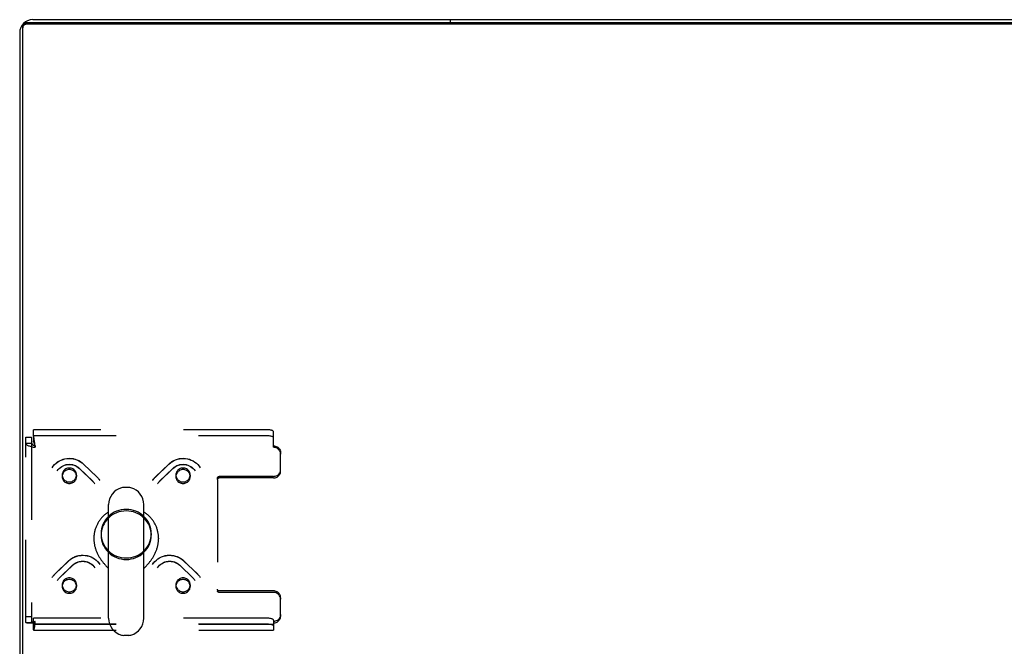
# Model space of a CAD drawing. Header units: inches. Extents: x 0 to 262, y 0 to 169.
# Tile 227 of 256: x 45 to 62, y 148 to 159. Entities that reach past the tile are written whole.
import ezdxf

# ---------------------------------------------------------------- set-up
doc = ezdxf.new("R2010")
doc.units = ezdxf.units.IN
doc.header["$LTSCALE"] = 14.384615
doc.header["$MEASUREMENT"] = 0
doc.linetypes.add('HIDDEN', pattern=[0.2, 0.1, -0.1])
doc.layers.get('0').update_dxf_attribs({"linetype": 'CONTINUOUS'})
doc.layers.add('DEFAULT_2', color=8, linetype='HIDDEN')

msp = doc.modelspace()

# ---------------------------------------------------------------- linework, layer by layer
at = {"color": 3, "linetype": 'Continuous'}
for p, q in [((116.724, 158.723), (44.953, 158.723)), ((45.065, 158.777), (116.613, 158.777)), ((44.839, 158.551), (44.839, 141.003))]:
    msp.add_line(p, q, dxfattribs=at)
at = {"color": 7, "linetype": 'Continuous'}
for p, q in [((52.339, 158.723), (52.339, 158.777)), ((44.891, 140.903), (44.891, 158.662)), ((116.724, 158.696), (44.953, 158.696)), ((46.736, 150.635), (46.649, 150.635)), ((46.387, 148.36), (46.387, 150.335)), ((46.999, 148.36), (46.999, 150.335)), ((46.13, 149.751), (46.13, 149.741)), ((47.255, 149.751), (47.255, 149.741)), ((46.363, 149.247), (46.387, 149.223)), ((46.999, 149.223), (47.022, 149.247)), ((47.022, 149.247), (47.033, 149.259)), ((46.736, 148.06), (46.649, 148.06))]:
    msp.add_line(p, q, dxfattribs=at)
at = {"color": 3, "linetype": 'Continuous'}
for points in [[(44.891, 158.662), (44.891, 158.668), (44.892, 158.673), (44.893, 158.678), (44.894, 158.683), (44.897, 158.688), (44.899, 158.693), (44.902, 158.697), (44.905, 158.701), (44.909, 158.705), (44.913, 158.709), (44.917, 158.712)], [(44.917, 158.712), (44.922, 158.715), (44.927, 158.717), (44.932, 158.719)], [(44.932, 158.719), (44.937, 158.721), (44.942, 158.722), (44.948, 158.723), (44.953, 158.723)]]:
    msp.add_lwpolyline(points, dxfattribs=at)
at = {"color": 7, "linetype": 'Continuous'}
for points in [[(44.953, 158.696), (44.948, 158.696), (44.942, 158.695), (44.937, 158.694), (44.932, 158.692), (44.927, 158.69), (44.922, 158.688), (44.917, 158.685), (44.913, 158.682), (44.909, 158.678), (44.905, 158.674), (44.902, 158.67), (44.899, 158.666), (44.897, 158.661), (44.894, 158.656), (44.893, 158.651), (44.892, 158.646), (44.891, 158.641), (44.891, 158.636)], [(46.387, 150.209), (46.386, 150.208), (46.374, 150.2), (46.362, 150.192), (46.35, 150.183), (46.338, 150.175), (46.327, 150.165), (46.316, 150.156), (46.305, 150.146), (46.294, 150.136), (46.284, 150.126), (46.274, 150.116), (46.265, 150.105), (46.255, 150.094), (46.246, 150.083), (46.237, 150.071), (46.229, 150.06), (46.221, 150.048), (46.213, 150.036), (46.205, 150.023), (46.198, 150.011), (46.191, 149.998), (46.185, 149.985), (46.179, 149.972), (46.173, 149.959), (46.167, 149.946), (46.162, 149.933), (46.158, 149.919), (46.153, 149.906), (46.149, 149.892), (46.146, 149.878), (46.142, 149.864), (46.14, 149.85), (46.137, 149.836), (46.135, 149.822), (46.133, 149.808), (46.132, 149.794), (46.131, 149.779), (46.13, 149.765), (46.13, 149.751)], [(47.255, 149.751), (47.255, 149.765), (47.254, 149.779), (47.253, 149.794), (47.252, 149.808), (47.25, 149.822), (47.248, 149.836), (47.246, 149.85), (47.243, 149.864), (47.24, 149.878), (47.236, 149.892), (47.232, 149.906), (47.228, 149.919), (47.223, 149.933), (47.218, 149.946), (47.213, 149.959), (47.207, 149.972), (47.201, 149.985), (47.194, 149.998), (47.187, 150.011), (47.18, 150.023), (47.173, 150.036), (47.165, 150.048), (47.157, 150.06), (47.148, 150.071), (47.139, 150.083), (47.13, 150.094), (47.121, 150.105), (47.111, 150.116), (47.101, 150.126), (47.091, 150.136), (47.08, 150.146), (47.069, 150.156), (47.058, 150.165), (47.047, 150.175), (47.036, 150.183), (47.024, 150.192), (47.012, 150.2), (46.999, 150.208), (46.999, 150.209)], [(46.13, 149.741), (46.13, 149.727), (46.131, 149.714), (46.132, 149.701), (46.133, 149.687), (46.134, 149.674), (46.136, 149.66), (46.138, 149.647), (46.141, 149.634), (46.143, 149.62), (46.147, 149.607), (46.15, 149.594), (46.154, 149.581), (46.158, 149.568), (46.162, 149.555), (46.166, 149.542), (46.171, 149.53), (46.176, 149.517), (46.181, 149.505), (46.187, 149.493), (46.193, 149.48), (46.199, 149.469), (46.205, 149.457), (46.211, 149.445), (46.217, 149.434), (46.224, 149.423), (46.231, 149.412), (46.237, 149.402), (46.244, 149.391), (46.251, 149.381), (46.258, 149.371), (46.265, 149.361), (46.272, 149.352), (46.279, 149.343), (46.286, 149.334), (46.293, 149.325), (46.3, 149.317), (46.307, 149.309), (46.314, 149.301), (46.321, 149.293), (46.327, 149.286), (46.334, 149.279), (46.34, 149.272), (46.346, 149.265), (46.352, 149.259), (46.363, 149.247)], [(47.033, 149.259), (47.039, 149.265), (47.045, 149.272), (47.052, 149.279), (47.058, 149.286), (47.065, 149.293), (47.071, 149.301), (47.078, 149.309), (47.085, 149.317), (47.092, 149.325), (47.099, 149.334), (47.106, 149.343), (47.113, 149.352), (47.12, 149.362), (47.127, 149.371), (47.134, 149.381), (47.141, 149.391), (47.148, 149.402), (47.155, 149.412), (47.162, 149.423), (47.168, 149.434), (47.174, 149.446), (47.181, 149.457), (47.187, 149.469), (47.193, 149.481), (47.198, 149.493), (47.204, 149.505), (47.209, 149.517), (47.214, 149.53), (47.219, 149.542), (47.224, 149.555), (47.228, 149.568), (47.232, 149.581), (47.235, 149.594), (47.239, 149.607), (47.242, 149.62), (47.245, 149.634), (47.247, 149.647), (47.249, 149.66), (47.251, 149.674), (47.253, 149.687), (47.254, 149.701), (47.255, 149.714), (47.255, 149.727), (47.255, 149.741)]]:
    msp.add_lwpolyline(points, dxfattribs=at)
at = {"color": 3, "linetype": 'Continuous'}
msp.add_arc((45.065, 158.551), 0.226, 90, 180, dxfattribs=at)
at = {"color": 7, "linetype": 'Continuous'}
for centre, radius, start, end in [((46.693, 150.335), 0.306, 105.6303, 180), ((46.649, 150.491), 0.144, 90, 105.6303), ((46.736, 150.491), 0.144, 74.3697, 90), ((46.693, 150.335), 0.306, 0, 74.3697), ((46.693, 148.36), 0.306, 180, 254.3697), ((46.693, 148.36), 0.306, 285.6303, 360), ((46.649, 148.204), 0.144, 254.3697, 270), ((46.736, 148.204), 0.144, 270, 285.6303)]:
    msp.add_arc(centre, radius, start, end, dxfattribs=at)
at = {"layer": 'DEFAULT_2', "color": 8, "linetype": 'HIDDEN'}
for p, q in [((44.943, 148.286), (44.943, 151.51)), ((44.943, 151.51), (45.047, 151.51)), ((45.047, 151.51), (45.047, 148.286)), ((45.077, 151.537), (45.077, 151.639)), ((49.13, 151.639), (45.077, 151.639)), ((45.077, 151.539), (49.13, 151.539)), ((45.077, 151.537), (45.077, 151.437)), ((49.255, 151.333), (49.255, 151.607)), ((44.943, 151.408), (45.047, 151.408)), ((45.11, 151.333), (45.1, 151.407)), ((45.11, 151.359), (45.1, 151.387)), ((45.11, 151.359), (45.11, 151.333)), ((49.38, 151.239), (49.38, 151.212)), ((49.38, 150.92), (49.38, 151.212)), ((45.951, 151.042), (46.184, 150.817)), ((45.952, 151.04), (46.185, 150.815)), ((47.2, 150.815), (47.433, 151.04)), ((47.202, 150.817), (47.435, 151.042)), ((45.578, 150.851), (45.578, 150.824)), ((45.828, 150.851), (45.828, 150.824)), ((45.878, 150.967), (46.111, 150.742)), ((45.88, 150.965), (46.113, 150.74)), ((47.272, 150.74), (47.505, 150.965)), ((47.274, 150.742), (47.507, 150.967)), ((47.557, 150.851), (47.557, 150.824)), ((47.807, 150.851), (47.807, 150.824)), ((49.255, 150.826), (48.31, 150.826)), ((46.142, 150.706), (46.147, 150.699)), ((46.228, 150.764), (46.236, 150.753)), ((47.15, 150.753), (47.157, 150.764)), ((47.157, 150.764), (47.165, 150.776)), ((47.238, 150.699), (47.243, 150.706)), ((47.243, 150.706), (47.249, 150.714)), ((48.28, 150.771), (48.28, 150.797)), ((48.28, 150.771), (48.28, 148.836)), ((49.255, 150.8), (48.31, 150.8)), ((46.255, 149.83), (46.255, 149.803)), ((47.13, 149.83), (47.13, 149.803)), ((45.454, 149.128), (45.687, 149.353)), ((45.456, 149.13), (45.689, 149.355)), ((47.697, 149.355), (47.93, 149.13)), ((47.698, 149.353), (47.931, 149.128)), ((45.526, 149.054), (45.759, 149.279)), ((45.528, 149.055), (45.761, 149.281)), ((47.625, 149.281), (47.857, 149.055)), ((47.626, 149.279), (47.859, 149.054)), ((45.403, 149.066), (45.411, 149.078)), ((45.411, 149.077), (45.419, 149.089)), ((45.492, 149.012), (45.497, 149.02)), ((45.497, 149.019), (45.503, 149.027)), ((45.578, 148.939), (45.578, 148.913)), ((45.828, 148.939), (45.828, 148.913)), ((47.557, 148.939), (47.557, 148.913)), ((47.807, 148.939), (47.807, 148.913)), ((47.888, 149.02), (47.893, 149.012)), ((47.974, 149.078), (47.982, 149.066)), ((49.255, 148.834), (48.31, 148.834)), ((49.255, 148.807), (48.31, 148.807)), ((49.38, 148.714), (49.38, 148.687)), ((49.38, 148.395), (49.38, 148.687)), ((44.943, 148.388), (45.047, 148.388)), ((44.943, 148.286), (45.047, 148.286)), ((45.065, 148.29), (45.056, 148.288)), ((45.077, 148.156), (45.077, 148.359)), ((49.13, 148.359), (45.077, 148.359)), ((45.077, 148.259), (49.13, 148.259)), ((45.082, 148.255), (49.255, 148.255)), ((45.11, 148.274), (45.11, 148.301)), ((49.255, 148.327), (49.255, 148.274)), ((49.255, 148.274), (49.255, 148.151)), ((45.082, 148.151), (49.255, 148.151))]:
    msp.add_line(p, q, dxfattribs=at)
for points in [[(45.1, 151.407), (45.098, 151.425), (45.096, 151.443), (45.093, 151.459), (45.091, 151.475), (45.088, 151.489), (45.086, 151.502), (45.084, 151.514), (45.081, 151.523), (45.079, 151.531), (45.077, 151.537)], [(49.255, 151.607), (49.254, 151.611), (49.251, 151.615), (49.246, 151.619), (49.238, 151.623), (49.229, 151.627), (49.219, 151.63), (49.206, 151.633), (49.193, 151.635), (49.178, 151.637), (49.163, 151.638), (49.147, 151.639), (49.13, 151.639)], [(49.13, 151.539), (49.147, 151.539), (49.163, 151.538), (49.178, 151.536), (49.193, 151.535), (49.206, 151.532), (49.219, 151.529), (49.229, 151.526), (49.238, 151.523), (49.246, 151.519), (49.251, 151.515), (49.254, 151.511), (49.255, 151.507)], [(44.943, 151.408), (44.944, 151.4), (44.947, 151.393), (44.952, 151.386), (44.959, 151.38), (44.968, 151.373), (44.979, 151.367), (44.992, 151.361), (45.006, 151.356), (45.021, 151.351), (45.037, 151.346), (45.055, 151.342), (45.073, 151.338), (45.091, 151.335), (45.11, 151.333)], [(45.047, 151.408), (45.047, 151.403), (45.048, 151.399), (45.05, 151.395), (45.053, 151.391), (45.056, 151.388), (45.06, 151.384), (45.065, 151.38), (45.07, 151.377), (45.076, 151.373), (45.082, 151.37), (45.089, 151.367), (45.096, 151.364), (45.103, 151.362), (45.11, 151.359)], [(45.1, 151.387), (45.098, 151.394), (45.096, 151.401), (45.093, 151.407), (45.091, 151.413), (45.088, 151.419), (45.086, 151.423), (45.084, 151.428), (45.081, 151.431), (45.079, 151.434), (45.077, 151.437)], [(49.255, 151.359), (49.272, 151.358), (49.288, 151.355), (49.303, 151.35), (49.318, 151.343), (49.331, 151.334), (49.344, 151.324), (49.354, 151.312), (49.363, 151.299), (49.371, 151.285), (49.376, 151.27), (49.379, 151.255), (49.38, 151.239)], [(49.38, 151.212), (49.379, 151.228), (49.376, 151.243), (49.371, 151.258), (49.363, 151.272), (49.354, 151.285), (49.344, 151.297), (49.331, 151.308), (49.318, 151.316), (49.303, 151.323), (49.288, 151.328), (49.272, 151.331), (49.255, 151.333)], [(45.403, 150.978), (45.423, 151.006), (45.446, 151.033), (45.472, 151.056), (45.499, 151.078), (45.529, 151.096), (45.56, 151.112), (45.593, 151.124), (45.627, 151.134), (45.662, 151.139), (45.697, 151.142), (45.732, 151.14), (45.767, 151.136), (45.801, 151.128), (45.834, 151.117), (45.866, 151.102), (45.896, 151.085), (45.924, 151.065), (45.951, 151.042)], [(45.403, 150.978), (45.423, 151.006), (45.446, 151.032), (45.472, 151.056), (45.499, 151.077), (45.529, 151.095), (45.56, 151.11), (45.593, 151.123), (45.627, 151.132), (45.662, 151.137), (45.697, 151.139), (45.733, 151.138), (45.768, 151.134), (45.802, 151.126), (45.835, 151.115), (45.867, 151.1), (45.898, 151.083), (45.926, 151.063), (45.952, 151.04)], [(45.492, 150.924), (45.508, 150.946), (45.527, 150.966), (45.547, 150.984), (45.57, 151), (45.595, 151.013), (45.62, 151.024), (45.647, 151.031), (45.675, 151.036), (45.703, 151.038), (45.73, 151.036), (45.758, 151.032), (45.785, 151.024), (45.81, 151.014), (45.835, 151.001), (45.858, 150.985), (45.878, 150.967)], [(45.492, 150.924), (45.508, 150.946), (45.527, 150.966), (45.548, 150.984), (45.571, 150.999), (45.595, 151.012), (45.621, 151.022), (45.648, 151.03), (45.676, 151.034), (45.704, 151.035), (45.731, 151.034), (45.759, 151.029), (45.786, 151.022), (45.812, 151.012), (45.836, 150.999), (45.859, 150.983), (45.88, 150.965)], [(47.433, 151.04), (47.459, 151.063), (47.488, 151.083), (47.518, 151.1), (47.55, 151.115), (47.583, 151.126), (47.618, 151.134), (47.653, 151.138), (47.688, 151.139), (47.723, 151.137), (47.758, 151.132), (47.792, 151.123), (47.825, 151.11), (47.856, 151.095), (47.886, 151.077), (47.914, 151.056), (47.939, 151.032), (47.962, 151.006), (47.982, 150.978)], [(47.435, 151.042), (47.461, 151.065), (47.489, 151.085), (47.52, 151.103), (47.552, 151.117), (47.585, 151.128), (47.62, 151.136), (47.654, 151.141), (47.69, 151.142), (47.725, 151.139), (47.759, 151.133), (47.793, 151.124), (47.826, 151.112), (47.857, 151.096), (47.887, 151.077), (47.914, 151.056), (47.939, 151.032), (47.962, 151.006), (47.982, 150.978)], [(47.505, 150.965), (47.526, 150.983), (47.549, 150.999), (47.574, 151.012), (47.599, 151.022), (47.626, 151.029), (47.654, 151.034), (47.682, 151.035), (47.71, 151.034), (47.737, 151.03), (47.764, 151.022), (47.79, 151.012), (47.814, 150.999), (47.837, 150.984), (47.858, 150.966), (47.877, 150.946), (47.893, 150.924)], [(47.507, 150.967), (47.528, 150.985), (47.551, 151.001), (47.575, 151.014), (47.601, 151.024), (47.628, 151.032), (47.655, 151.036), (47.683, 151.038), (47.711, 151.036), (47.739, 151.031), (47.765, 151.024), (47.791, 151.013), (47.815, 151), (47.838, 150.984), (47.859, 150.966), (47.877, 150.946), (47.893, 150.924)], [(45.703, 150.972), (45.687, 150.971), (45.671, 150.968), (45.655, 150.963), (45.641, 150.956), (45.627, 150.947), (45.615, 150.937), (45.604, 150.925), (45.595, 150.912), (45.588, 150.897), (45.582, 150.882), (45.579, 150.867), (45.578, 150.851)], [(45.703, 150.945), (45.687, 150.944), (45.671, 150.941), (45.655, 150.936), (45.641, 150.929), (45.627, 150.92), (45.615, 150.91), (45.604, 150.898), (45.595, 150.885), (45.588, 150.87), (45.582, 150.855), (45.579, 150.84), (45.578, 150.824)], [(45.578, 150.851), (45.579, 150.835), (45.582, 150.82), (45.588, 150.805), (45.595, 150.791), (45.604, 150.778), (45.615, 150.766)], [(45.578, 150.824), (45.579, 150.808), (45.582, 150.793), (45.588, 150.778), (45.595, 150.764), (45.604, 150.751), (45.615, 150.739)], [(45.791, 150.937), (45.779, 150.947), (45.766, 150.956), (45.751, 150.963), (45.735, 150.968), (45.719, 150.971), (45.703, 150.972)], [(45.791, 150.91), (45.779, 150.92), (45.766, 150.929), (45.751, 150.936), (45.735, 150.941), (45.719, 150.944), (45.703, 150.945)], [(45.703, 150.73), (45.72, 150.731), (45.735, 150.735), (45.751, 150.74), (45.766, 150.747), (45.779, 150.755), (45.791, 150.766), (45.802, 150.778), (45.811, 150.791), (45.819, 150.805), (45.824, 150.82), (45.827, 150.835), (45.828, 150.851)], [(45.703, 150.704), (45.72, 150.705), (45.735, 150.708), (45.751, 150.713), (45.766, 150.72), (45.779, 150.728), (45.791, 150.739), (45.802, 150.751), (45.811, 150.764), (45.819, 150.778), (45.824, 150.793), (45.827, 150.808), (45.828, 150.824)], [(45.828, 150.851), (45.827, 150.867), (45.824, 150.882), (45.819, 150.897), (45.811, 150.912), (45.802, 150.925), (45.791, 150.937)], [(45.828, 150.824), (45.827, 150.84), (45.824, 150.855), (45.819, 150.87), (45.811, 150.885), (45.802, 150.898), (45.791, 150.91)], [(47.594, 150.937), (47.583, 150.925), (47.574, 150.912), (47.567, 150.897), (47.561, 150.882), (47.558, 150.867), (47.557, 150.851)], [(47.594, 150.91), (47.583, 150.898), (47.574, 150.885), (47.567, 150.87), (47.561, 150.855), (47.558, 150.84), (47.557, 150.824)], [(47.557, 150.851), (47.558, 150.835), (47.561, 150.82), (47.567, 150.805), (47.574, 150.791), (47.583, 150.778), (47.594, 150.766), (47.606, 150.755), (47.62, 150.747), (47.634, 150.74), (47.65, 150.735), (47.666, 150.731), (47.682, 150.73)], [(47.557, 150.824), (47.558, 150.808), (47.561, 150.793), (47.567, 150.778), (47.574, 150.764), (47.583, 150.751), (47.594, 150.739), (47.606, 150.728), (47.62, 150.72), (47.634, 150.713), (47.65, 150.708), (47.666, 150.705), (47.682, 150.704)], [(47.682, 150.972), (47.666, 150.971), (47.65, 150.968), (47.634, 150.963), (47.62, 150.956), (47.606, 150.947), (47.594, 150.937)], [(47.682, 150.945), (47.666, 150.944), (47.65, 150.941), (47.634, 150.936), (47.62, 150.929), (47.606, 150.92), (47.594, 150.91)], [(47.807, 150.851), (47.806, 150.867), (47.803, 150.882), (47.798, 150.897), (47.79, 150.912), (47.781, 150.925), (47.771, 150.937), (47.758, 150.947), (47.745, 150.956), (47.73, 150.963), (47.715, 150.968), (47.699, 150.971), (47.682, 150.972)], [(47.807, 150.824), (47.806, 150.84), (47.803, 150.855), (47.798, 150.87), (47.79, 150.885), (47.781, 150.898), (47.771, 150.91), (47.758, 150.92), (47.745, 150.929), (47.73, 150.936), (47.715, 150.941), (47.699, 150.944), (47.682, 150.945)], [(47.771, 150.766), (47.781, 150.778), (47.79, 150.791), (47.798, 150.805), (47.803, 150.82), (47.806, 150.835), (47.807, 150.851)], [(47.771, 150.739), (47.781, 150.751), (47.79, 150.764), (47.798, 150.778), (47.803, 150.793), (47.806, 150.808), (47.807, 150.824)], [(48.28, 150.797), (48.281, 150.803), (48.282, 150.809), (48.285, 150.814), (48.289, 150.818), (48.294, 150.822), (48.299, 150.824), (48.304, 150.826), (48.31, 150.826)], [(49.255, 150.826), (49.272, 150.828), (49.288, 150.831), (49.303, 150.836), (49.318, 150.843), (49.331, 150.851), (49.344, 150.862), (49.354, 150.874), (49.363, 150.887), (49.371, 150.901), (49.376, 150.916), (49.379, 150.931), (49.38, 150.947)], [(49.255, 150.8), (49.272, 150.801), (49.288, 150.804), (49.303, 150.809), (49.318, 150.816), (49.331, 150.825), (49.344, 150.835), (49.354, 150.847), (49.363, 150.86), (49.371, 150.874), (49.376, 150.889), (49.379, 150.904), (49.38, 150.92)], [(45.615, 150.766), (45.627, 150.755), (45.641, 150.747), (45.655, 150.74), (45.671, 150.735), (45.687, 150.731), (45.703, 150.73)], [(45.615, 150.739), (45.627, 150.728), (45.641, 150.72), (45.655, 150.713), (45.671, 150.708), (45.687, 150.705), (45.703, 150.704)], [(46.111, 150.742), (46.118, 150.735), (46.124, 150.729), (46.13, 150.721), (46.136, 150.714), (46.142, 150.706)], [(46.113, 150.74), (46.119, 150.734), (46.125, 150.727), (46.131, 150.72), (46.137, 150.713)], [(46.184, 150.817), (46.193, 150.807), (46.203, 150.797), (46.212, 150.786), (46.22, 150.776), (46.228, 150.764)], [(46.185, 150.815), (46.195, 150.805), (46.204, 150.796), (46.212, 150.785), (46.221, 150.775)], [(47.165, 150.776), (47.174, 150.786), (47.183, 150.797), (47.192, 150.807), (47.202, 150.817)], [(47.165, 150.775), (47.173, 150.785), (47.182, 150.796), (47.191, 150.805), (47.2, 150.815)], [(47.249, 150.714), (47.255, 150.721), (47.261, 150.729), (47.267, 150.735), (47.274, 150.742)], [(47.249, 150.713), (47.254, 150.72), (47.26, 150.727), (47.266, 150.734), (47.272, 150.74)], [(47.682, 150.73), (47.699, 150.731), (47.715, 150.735), (47.73, 150.74), (47.745, 150.747), (47.758, 150.755), (47.771, 150.766)], [(47.682, 150.704), (47.699, 150.705), (47.715, 150.708), (47.73, 150.713), (47.745, 150.72), (47.758, 150.728), (47.771, 150.739)], [(48.28, 150.771), (48.281, 150.776), (48.282, 150.782), (48.285, 150.787), (48.289, 150.791), (48.294, 150.795), (48.299, 150.797), (48.304, 150.799), (48.31, 150.8)], [(46.693, 150.253), (46.65, 150.251), (46.607, 150.245), (46.566, 150.235), (46.525, 150.221), (46.486, 150.203), (46.45, 150.182), (46.415, 150.157), (46.383, 150.129), (46.354, 150.098), (46.329, 150.065), (46.307, 150.03), (46.288, 149.992), (46.274, 149.953), (46.264, 149.913), (46.257, 149.872), (46.255, 149.83)], [(46.693, 150.226), (46.65, 150.224), (46.607, 150.218), (46.566, 150.208), (46.525, 150.194), (46.486, 150.176), (46.45, 150.155), (46.415, 150.13), (46.383, 150.102), (46.354, 150.072), (46.329, 150.038), (46.307, 150.003), (46.288, 149.965), (46.274, 149.926), (46.264, 149.886), (46.257, 149.845), (46.255, 149.803)], [(47.13, 149.83), (47.128, 149.872), (47.122, 149.913), (47.111, 149.953), (47.097, 149.992), (47.078, 150.03), (47.056, 150.065), (47.031, 150.098), (47.002, 150.129), (46.97, 150.157), (46.936, 150.182), (46.899, 150.203), (46.86, 150.221), (46.82, 150.235), (46.778, 150.245), (46.736, 150.251), (46.693, 150.253)], [(47.13, 149.803), (47.128, 149.845), (47.122, 149.886), (47.111, 149.926), (47.097, 149.965), (47.078, 150.003), (47.056, 150.038), (47.031, 150.072), (47.002, 150.102), (46.97, 150.13), (46.936, 150.155), (46.899, 150.176), (46.86, 150.194), (46.82, 150.208), (46.778, 150.218), (46.736, 150.224), (46.693, 150.226)], [(46.255, 149.83), (46.257, 149.789), (46.264, 149.748), (46.274, 149.708), (46.288, 149.669), (46.307, 149.631), (46.329, 149.596), (46.354, 149.562), (46.383, 149.532), (46.415, 149.504), (46.45, 149.479), (46.486, 149.458), (46.525, 149.44), (46.566, 149.426), (46.607, 149.416), (46.65, 149.41), (46.693, 149.408)], [(46.255, 149.803), (46.257, 149.762), (46.264, 149.721), (46.274, 149.681), (46.288, 149.642), (46.307, 149.604), (46.329, 149.569), (46.354, 149.535), (46.383, 149.505), (46.415, 149.477), (46.45, 149.452), (46.486, 149.431), (46.525, 149.413), (46.566, 149.399), (46.607, 149.389), (46.65, 149.383), (46.693, 149.381)], [(46.693, 149.408), (46.736, 149.41), (46.778, 149.416), (46.82, 149.426), (46.86, 149.44), (46.899, 149.458), (46.936, 149.479), (46.97, 149.504), (47.002, 149.532), (47.031, 149.562), (47.056, 149.596), (47.078, 149.631), (47.097, 149.669), (47.111, 149.708), (47.122, 149.748), (47.128, 149.789), (47.13, 149.83)], [(46.693, 149.381), (46.736, 149.383), (46.778, 149.389), (46.82, 149.399), (46.86, 149.413), (46.899, 149.431), (46.936, 149.452), (46.97, 149.477), (47.002, 149.505), (47.031, 149.535), (47.056, 149.569), (47.078, 149.604), (47.097, 149.642), (47.111, 149.681), (47.122, 149.721), (47.128, 149.762), (47.13, 149.803)], [(45.687, 149.353), (45.713, 149.376), (45.742, 149.396), (45.772, 149.414), (45.804, 149.428), (45.837, 149.439), (45.871, 149.447), (45.906, 149.452), (45.942, 149.453), (45.977, 149.451), (46.012, 149.445), (46.046, 149.436), (46.079, 149.424), (46.11, 149.408), (46.14, 149.39), (46.168, 149.369), (46.193, 149.345), (46.216, 149.319), (46.236, 149.291)], [(45.689, 149.355), (45.715, 149.378), (45.743, 149.399), (45.774, 149.416), (45.806, 149.43), (45.839, 149.442), (45.873, 149.449), (45.908, 149.454), (45.943, 149.455), (45.979, 149.452), (46.013, 149.447), (46.047, 149.437), (46.08, 149.425), (46.111, 149.409), (46.14, 149.391), (46.168, 149.37), (46.193, 149.346), (46.216, 149.32), (46.236, 149.291)], [(47.15, 149.291), (47.17, 149.32), (47.192, 149.346), (47.218, 149.37), (47.245, 149.391), (47.275, 149.41), (47.307, 149.425), (47.339, 149.438), (47.373, 149.447), (47.408, 149.453), (47.443, 149.455), (47.478, 149.454), (47.513, 149.449), (47.547, 149.441), (47.58, 149.43), (47.612, 149.416), (47.642, 149.398), (47.671, 149.378), (47.697, 149.355)], [(47.15, 149.291), (47.17, 149.319), (47.192, 149.345), (47.218, 149.369), (47.245, 149.39), (47.275, 149.408), (47.307, 149.424), (47.34, 149.436), (47.374, 149.445), (47.408, 149.45), (47.444, 149.453), (47.479, 149.452), (47.514, 149.447), (47.548, 149.439), (47.581, 149.428), (47.613, 149.414), (47.644, 149.396), (47.672, 149.376), (47.698, 149.353)], [(45.759, 149.279), (45.78, 149.297), (45.803, 149.312), (45.827, 149.325), (45.853, 149.335), (45.88, 149.343), (45.908, 149.347), (45.935, 149.349), (45.963, 149.347), (45.991, 149.343), (46.018, 149.336), (46.044, 149.326), (46.068, 149.313), (46.091, 149.297), (46.112, 149.279), (46.131, 149.259), (46.147, 149.237)], [(45.761, 149.281), (45.782, 149.299), (45.804, 149.314), (45.829, 149.327), (45.855, 149.338), (45.882, 149.345), (45.909, 149.35), (45.937, 149.351), (45.965, 149.349), (45.993, 149.345), (46.019, 149.337), (46.045, 149.326), (46.069, 149.313), (46.092, 149.297), (46.113, 149.279), (46.131, 149.259), (46.147, 149.237)], [(47.238, 149.237), (47.254, 149.259), (47.273, 149.279), (47.294, 149.298), (47.316, 149.313), (47.341, 149.327), (47.367, 149.337), (47.393, 149.345), (47.421, 149.349), (47.449, 149.351), (47.477, 149.349), (47.504, 149.345), (47.531, 149.338), (47.557, 149.327), (47.581, 149.314), (47.604, 149.298), (47.625, 149.281)], [(47.238, 149.237), (47.254, 149.259), (47.273, 149.279), (47.294, 149.297), (47.317, 149.313), (47.342, 149.326), (47.367, 149.336), (47.394, 149.343), (47.422, 149.347), (47.45, 149.349), (47.478, 149.347), (47.505, 149.343), (47.532, 149.335), (47.558, 149.325), (47.582, 149.312), (47.605, 149.297), (47.626, 149.279)], [(45.419, 149.089), (45.428, 149.1), (45.437, 149.11), (45.446, 149.121), (45.456, 149.13)], [(45.419, 149.088), (45.427, 149.099), (45.435, 149.109), (45.445, 149.119), (45.454, 149.128)], [(47.93, 149.13), (47.939, 149.121), (47.949, 149.11), (47.958, 149.1), (47.966, 149.089), (47.975, 149.077)], [(47.931, 149.128), (47.941, 149.119), (47.95, 149.109), (47.958, 149.099), (47.967, 149.088)], [(45.502, 149.027), (45.508, 149.034), (45.514, 149.041), (45.52, 149.047), (45.526, 149.054)], [(45.503, 149.027), (45.509, 149.035), (45.515, 149.042), (45.521, 149.049), (45.528, 149.055)], [(45.615, 149.025), (45.604, 149.013), (45.595, 149), (45.588, 148.986), (45.582, 148.971), (45.579, 148.955), (45.578, 148.939)], [(45.615, 148.998), (45.604, 148.986), (45.595, 148.973), (45.588, 148.959), (45.582, 148.944), (45.579, 148.928), (45.578, 148.913)], [(45.578, 148.939), (45.579, 148.924), (45.582, 148.908), (45.588, 148.893), (45.595, 148.879), (45.604, 148.866), (45.615, 148.854), (45.627, 148.844), (45.641, 148.835), (45.655, 148.828), (45.671, 148.823), (45.687, 148.82), (45.703, 148.819)], [(45.703, 149.06), (45.687, 149.059), (45.671, 149.056), (45.655, 149.051), (45.641, 149.044), (45.627, 149.035), (45.615, 149.025)], [(45.703, 149.033), (45.687, 149.032), (45.671, 149.029), (45.655, 149.024), (45.641, 149.017), (45.627, 149.008), (45.615, 148.998)], [(45.828, 148.939), (45.827, 148.955), (45.824, 148.971), (45.819, 148.986), (45.811, 149), (45.802, 149.013), (45.791, 149.025), (45.779, 149.035), (45.766, 149.044), (45.751, 149.051), (45.735, 149.056), (45.72, 149.059), (45.703, 149.06)], [(45.828, 148.913), (45.827, 148.928), (45.824, 148.944), (45.819, 148.959), (45.811, 148.973), (45.802, 148.986), (45.791, 148.998), (45.779, 149.008), (45.766, 149.017), (45.751, 149.024), (45.735, 149.029), (45.72, 149.032), (45.703, 149.033)], [(45.791, 148.854), (45.802, 148.866), (45.811, 148.879), (45.819, 148.893), (45.824, 148.908), (45.827, 148.924), (45.828, 148.939)], [(47.682, 149.06), (47.666, 149.059), (47.65, 149.056), (47.634, 149.051), (47.62, 149.044), (47.606, 149.035), (47.594, 149.025), (47.583, 149.013), (47.574, 149), (47.567, 148.986), (47.561, 148.971), (47.558, 148.955), (47.557, 148.939)], [(47.682, 149.033), (47.666, 149.032), (47.65, 149.029), (47.634, 149.024), (47.62, 149.017), (47.606, 149.008), (47.594, 148.998), (47.583, 148.986), (47.574, 148.973), (47.567, 148.959), (47.561, 148.944), (47.558, 148.928), (47.557, 148.913)], [(47.557, 148.939), (47.558, 148.924), (47.561, 148.908), (47.567, 148.893), (47.574, 148.879), (47.583, 148.866), (47.594, 148.854)], [(47.771, 149.025), (47.758, 149.035), (47.745, 149.044), (47.73, 149.051), (47.715, 149.056), (47.699, 149.059), (47.682, 149.06)], [(47.771, 148.998), (47.758, 149.008), (47.745, 149.017), (47.73, 149.024), (47.715, 149.029), (47.699, 149.032), (47.682, 149.033)], [(47.682, 148.819), (47.699, 148.82), (47.715, 148.823), (47.73, 148.828), (47.745, 148.835), (47.758, 148.844), (47.771, 148.854), (47.781, 148.866), (47.79, 148.879), (47.798, 148.893), (47.803, 148.908), (47.806, 148.924), (47.807, 148.939)], [(47.807, 148.939), (47.806, 148.955), (47.803, 148.971), (47.798, 148.986), (47.79, 149), (47.781, 149.013), (47.771, 149.025)], [(47.807, 148.913), (47.806, 148.928), (47.803, 148.944), (47.798, 148.959), (47.79, 148.973), (47.781, 148.986), (47.771, 148.998)], [(47.857, 149.055), (47.864, 149.049), (47.871, 149.042), (47.877, 149.035), (47.882, 149.027), (47.888, 149.019)], [(47.859, 149.054), (47.865, 149.047), (47.872, 149.041), (47.877, 149.034), (47.883, 149.027)], [(45.578, 148.913), (45.579, 148.897), (45.582, 148.881), (45.588, 148.866), (45.595, 148.852), (45.604, 148.839), (45.615, 148.827), (45.627, 148.817), (45.641, 148.808), (45.655, 148.801), (45.671, 148.796), (45.687, 148.793), (45.703, 148.792)], [(45.703, 148.819), (45.719, 148.82), (45.735, 148.823), (45.751, 148.828), (45.766, 148.835), (45.779, 148.844), (45.791, 148.854)], [(45.703, 148.792), (45.719, 148.793), (45.735, 148.796), (45.751, 148.801), (45.766, 148.808), (45.779, 148.817), (45.791, 148.827)], [(45.791, 148.827), (45.802, 148.839), (45.811, 148.852), (45.819, 148.866), (45.824, 148.881), (45.827, 148.897), (45.828, 148.913)], [(47.557, 148.913), (47.558, 148.897), (47.561, 148.881), (47.567, 148.866), (47.574, 148.852), (47.583, 148.839), (47.594, 148.827)], [(47.594, 148.854), (47.606, 148.844), (47.62, 148.835), (47.634, 148.828), (47.65, 148.823), (47.666, 148.82), (47.682, 148.819)], [(47.594, 148.827), (47.606, 148.817), (47.62, 148.808), (47.634, 148.801), (47.65, 148.796), (47.666, 148.793), (47.682, 148.792)], [(47.682, 148.792), (47.699, 148.793), (47.715, 148.796), (47.73, 148.801), (47.745, 148.808), (47.758, 148.817), (47.771, 148.827), (47.781, 148.839), (47.79, 148.852), (47.798, 148.866), (47.803, 148.881), (47.806, 148.897), (47.807, 148.913)], [(48.31, 148.834), (48.304, 148.835), (48.299, 148.836), (48.294, 148.839), (48.289, 148.843), (48.285, 148.847), (48.282, 148.852), (48.281, 148.857), (48.28, 148.863)], [(48.31, 148.807), (48.304, 148.808), (48.299, 148.81), (48.294, 148.812), (48.289, 148.816), (48.285, 148.82), (48.282, 148.825), (48.281, 148.831), (48.28, 148.836)], [(49.38, 148.714), (49.379, 148.729), (49.376, 148.745), (49.371, 148.76), (49.363, 148.774), (49.354, 148.787), (49.344, 148.799), (49.331, 148.809), (49.318, 148.818), (49.303, 148.825), (49.288, 148.83), (49.272, 148.833), (49.255, 148.834)], [(49.38, 148.687), (49.379, 148.702), (49.376, 148.718), (49.371, 148.733), (49.363, 148.747), (49.354, 148.76), (49.344, 148.772), (49.331, 148.782), (49.318, 148.791), (49.303, 148.798), (49.288, 148.803), (49.272, 148.806), (49.255, 148.807)], [(45.11, 148.274), (45.091, 148.272), (45.073, 148.271), (45.055, 148.27), (45.037, 148.27), (45.021, 148.27), (45.006, 148.27), (44.992, 148.271), (44.979, 148.272), (44.968, 148.274), (44.959, 148.276), (44.952, 148.278), (44.947, 148.281), (44.944, 148.283), (44.943, 148.286)], [(45.059, 148.289), (45.054, 148.288), (45.048, 148.287), (45.043, 148.287), (45.039, 148.286), (45.036, 148.286), (45.033, 148.286), (45.032, 148.286), (45.031, 148.286)], [(45.056, 148.288), (45.053, 148.288), (45.05, 148.287), (45.048, 148.287), (45.047, 148.286), (45.047, 148.286)], [(45.11, 148.301), (45.103, 148.299), (45.096, 148.297), (45.089, 148.295), (45.082, 148.294), (45.076, 148.292), (45.07, 148.291), (45.065, 148.29)], [(45.077, 148.257), (45.079, 148.255), (45.081, 148.255), (45.082, 148.255)], [(45.082, 148.255), (45.084, 148.255), (45.086, 148.256), (45.088, 148.257), (45.091, 148.26), (45.093, 148.263), (45.096, 148.267), (45.098, 148.271), (45.1, 148.277), (45.103, 148.282), (45.105, 148.288), (45.107, 148.295), (45.11, 148.301)], [(45.082, 148.151), (45.084, 148.151), (45.086, 148.154), (45.088, 148.158), (45.091, 148.165), (45.093, 148.173), (45.096, 148.183), (45.098, 148.195), (45.1, 148.209), (45.103, 148.224), (45.105, 148.24), (45.107, 148.257), (45.11, 148.274)], [(49.255, 148.327), (49.254, 148.331), (49.251, 148.335), (49.246, 148.339), (49.238, 148.343), (49.229, 148.346), (49.219, 148.35), (49.206, 148.352), (49.193, 148.355), (49.178, 148.357), (49.163, 148.358), (49.147, 148.359), (49.13, 148.359)], [(49.13, 148.259), (49.147, 148.258), (49.163, 148.258), (49.178, 148.256), (49.193, 148.254), (49.206, 148.252), (49.219, 148.249), (49.229, 148.246), (49.238, 148.242), (49.246, 148.239), (49.251, 148.235), (49.254, 148.231), (49.255, 148.226)], [(49.38, 148.422), (49.379, 148.406), (49.376, 148.391), (49.371, 148.376), (49.363, 148.362), (49.354, 148.349), (49.344, 148.337), (49.331, 148.326), (49.318, 148.317), (49.303, 148.311), (49.288, 148.305), (49.272, 148.302), (49.255, 148.301)], [(49.255, 148.274), (49.272, 148.275), (49.288, 148.278), (49.303, 148.284), (49.318, 148.291), (49.331, 148.299), (49.344, 148.31), (49.354, 148.322), (49.363, 148.335), (49.371, 148.349), (49.376, 148.364), (49.379, 148.379), (49.38, 148.395)], [(45.077, 148.156), (45.079, 148.152), (45.081, 148.151), (45.082, 148.151)]]:
    msp.add_lwpolyline(points, dxfattribs=at)

doc.saveas('drawing.dxf')
